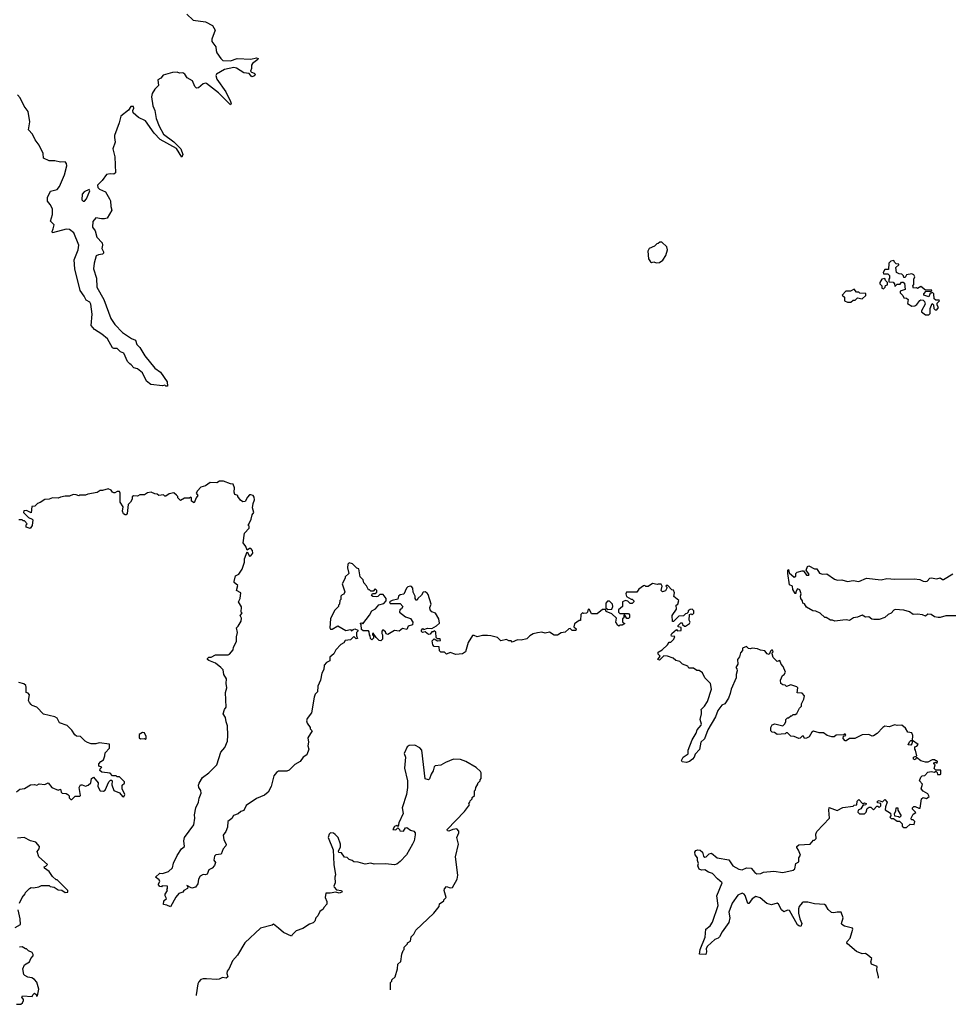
# Model space of a CAD drawing. Extents: x 2528705 to 2678277, y 911730 to 1023331.
# Tile 157 of 241: x 2617234 to 2625437, y 913821 to 922516. Entities that reach past the tile are written whole.
import ezdxf

# ---------------------------------------------------------------- set-up
doc = ezdxf.new("R2010")
doc.units = 0

msp = doc.modelspace()

# ---------------------------------------------------------------- linework, layer by layer
at = {"layer": '0CON20XD'}
for points in [[(2618708.8, 922565), (2618765, 922511.2), (2618876.4, 922496.4), (2618935.7, 922465.7), (2618960, 922425), (2618930, 922345), (2618930, 922325), (2618965.9, 922275.9), (2618968, 922245), (2618976.2, 922225), (2619009.2, 922175), (2619029.4, 922155), (2619095, 922154.2), (2619155, 922172.2), (2619275, 922166.4), (2619325, 922180), (2619340, 922175), (2619336, 922165), (2619289.2, 922130.8), (2619281.5, 922115), (2619282, 922085), (2619273, 922063), (2619281.7, 922051.7), (2619306.2, 922045), (2619312.5, 922035), (2619308.8, 922021.2), (2619285, 922012.5), (2619260, 922040), (2619215, 922048.1), (2619147.6, 922087.6), (2619125, 922094.6), (2619043.3, 922076.7), (2618971.4, 922035), (2618967, 922023), (2618975, 921992), (2619055, 921878), (2619097.1, 921795), (2619102, 921775), (2619095, 921763.8), (2618990.5, 921870.5), (2618885, 921952.5), (2618875, 921956.2), (2618855, 921950), (2618814.1, 921915.9), (2618795, 921912), (2618781.2, 921925), (2618760, 921975), (2618714.1, 922004.1), (2618693.8, 922035), (2618675.8, 922045.8), (2618645, 922043.3), (2618625, 922053.3), (2618585, 922048.9), (2618500.8, 922025), (2618479.5, 922000.5), (2618453.9, 921986.1), (2618460, 921935), (2618426.9, 921903.1), (2618405, 921863.8), (2618397.3, 921835), (2618410.4, 921755), (2618428.9, 921715), (2618439.5, 921645), (2618464.6, 921574.6), (2618505.4, 921505.4), (2618595, 921437.1), (2618656.2, 921375), (2618674, 921325), (2618665, 921303.3), (2618619.5, 921379.5), (2618475, 921458.9), (2618420.9, 921515), (2618345, 921624.2), (2618282.7, 921652.7), (2618236.7, 921695), (2618233.3, 921715), (2618241.2, 921735), (2618239.3, 921749.3), (2618215, 921750.8), (2618193.6, 921716.4), (2618127.5, 921665), (2618112.2, 921605), (2618071.8, 921495), (2618070, 921475), (2618078.6, 921435), (2618056.9, 921375), (2618075.5, 921305), (2618081.4, 921165), (2618066.7, 921153.3), (2618033.9, 921156.1), (2618001.7, 921148.3), (2617961.2, 921095), (2617920.9, 921055), (2617923.1, 921035), (2617939.1, 921019.1), (2617990.8, 920995), (2618027.1, 920935), (2618035, 920917.5), (2618038, 920868), (2618047.5, 920835), (2618006.1, 920763.9), (2617983.6, 920756.4), (2617955, 920756.2), (2617905, 920767.5), (2617881.2, 920735), (2617876.7, 920685), (2617901.7, 920651.7), (2617914.2, 920595), (2617963.2, 920545), (2617966.6, 920525), (2617960, 920495), (2617975.4, 920465), (2617974.3, 920455), (2617965, 920446.9), (2617928.8, 920441.2), (2617909.4, 920430.6), (2617891.4, 920365), (2617887.2, 920315), (2617913, 920235), (2617914.3, 920154.3), (2617976.8, 920045), (2618038.5, 919878.5), (2618073.6, 919823.6), (2618142.9, 919752.9), (2618221.1, 919701.1), (2618258, 919685), (2618268.1, 919648.1), (2618295, 919620), (2618338.9, 919548.9), (2618428.9, 919438.9), (2618478, 919405), (2618537, 919317), (2618540, 919280), (2618525, 919280), (2618515, 919287.5), (2618495, 919282.5), (2618392.5, 919295), (2618353.8, 919325), (2618318.6, 919398.6), (2618275, 919433.3), (2618241.7, 919441.7), (2618219.4, 919469.4), (2618205.8, 919475.8), (2618185, 919498.8), (2618155, 919570), (2618124.6, 919584.6), (2618095, 919611.9), (2618065, 919612.9), (2618055, 919619.2), (2618008.7, 919698.7), (2617959.7, 919739.7), (2617895, 919779.4), (2617864.5, 919815), (2617875.3, 919914.7), (2617863, 920005), (2617852, 920022), (2617819.7, 920039.7), (2617804.7, 920075), (2617768.7, 920125), (2617720, 920315), (2617714.6, 920395), (2617751.3, 920485), (2617757.3, 920525), (2617711.9, 920635), (2617675, 920664.5), (2617645, 920667.8), (2617524.2, 920634.2), (2617520, 920645), (2617529.3, 920669.3), (2617537.1, 920705), (2617507, 920737), (2617523.1, 920795), (2617522.9, 920845), (2617504.4, 920885), (2617480, 920915), (2617478, 920945), (2617507.3, 921002.7), (2617564.2, 921015.8), (2617586.1, 921043.9), (2617628.8, 921145), (2617650.9, 921225), (2617648.5, 921245), (2617635, 921260), (2617595, 921258.1), (2617545, 921270), (2617495, 921270), (2617445, 921293.3), (2617441.5, 921335), (2617405, 921409.5), (2617370.6, 921455), (2617346.5, 921505), (2617310.9, 921545), (2617323.2, 921615), (2617309.6, 921705), (2617273.3, 921753.3), (2617238.9, 921825), (2617215, 921852.3)], [(2617795, 920913.3), (2617805, 920913.6), (2617824.5, 920935), (2617852, 921005), (2617846.9, 921016.9), (2617802.9, 920997.1), (2617785.5, 920975), (2617783.6, 920925), (2617795, 920913.3)], [(2622855, 920370), (2622885, 920373.3), (2622915, 920393.3), (2622942.5, 920435), (2622957.5, 920485), (2622949.3, 920509.3), (2622905, 920552.5), (2622888.3, 920551.7), (2622875, 920540), (2622861.7, 920538.3), (2622840, 920515), (2622795, 920496.7), (2622783.6, 920473.6), (2622787.5, 920405), (2622805, 920377.5), (2622815, 920372.5), (2622835, 920377.5), (2622855, 920370)], [(2625265, 919910), (2625277, 919923), (2625277.5, 919965), (2625295, 920010), (2625307, 919997), (2625310, 919965), (2625320, 919955), (2625336.4, 919953.6), (2625350, 919975), (2625337.5, 919995), (2625338.3, 920011.7), (2625360, 920035), (2625355, 920040), (2625325, 920040), (2625311.7, 920051.7), (2625310, 920095), (2625295, 920110), (2625285, 920100), (2625275, 920100), (2625265, 920070), (2625220, 920085), (2625220, 920095), (2625241.7, 920118.3), (2625285, 920120), (2625290, 920125), (2625285, 920130), (2625235, 920127.5), (2625195, 920160), (2625165, 920142.5), (2625155, 920147.5), (2625130, 920145), (2625123.3, 920165), (2625131.7, 920178.3), (2625132.5, 920225), (2625140, 920245), (2625133, 920263), (2625115, 920272.5), (2625068.3, 920261.7), (2625055, 920240), (2625045, 920240), (2625040, 920255), (2625025, 920270), (2625003, 920273), (2624980, 920285), (2624973, 920327), (2624998.3, 920351.7), (2624998.3, 920358.3), (2624975, 920360), (2624960, 920375), (2624955, 920390), (2624930, 920385), (2624910, 920365), (2624908.3, 920311.7), (2624875, 920310), (2624860, 920285), (2624863, 920273), (2624901.7, 920271.7), (2624918.3, 920258.3), (2624917, 920233), (2624910, 920225), (2624911.7, 920201.7), (2624948.3, 920198.3), (2624960, 920185), (2624965, 920160), (2624985, 920180), (2625010, 920180), (2625023, 920197), (2625037, 920197), (2625048.3, 920188.3), (2625057, 920133), (2625011.7, 920118.3), (2625010, 920105), (2625035, 920080), (2625045, 920060), (2625067, 920057), (2625082.5, 920045), (2625075, 920010), (2625115, 919987.5), (2625141.7, 919988.3), (2625159.3, 920000.7), (2625185, 920037.5), (2625195, 920042.5), (2625215, 920040), (2625226.7, 920026.7), (2625232.5, 920005), (2625200, 919945), (2625200, 919935), (2625235, 919910), (2625265, 919910)], [(2624865, 920140), (2624880, 920155), (2624881.7, 920168.3), (2624900, 920175), (2624900, 920195), (2624881.7, 920211.7), (2624875, 920230), (2624850, 920225), (2624832.5, 920195), (2624832.5, 920182.5), (2624850, 920165), (2624850, 920145), (2624865, 920140)], [(2624575, 920022.5), (2624595, 920040), (2624615, 920040), (2624635, 920060), (2624675, 920050), (2624708.3, 920081.7), (2624708.3, 920098.3), (2624655, 920100), (2624645, 920110), (2624625, 920110), (2624605, 920137.5), (2624571.7, 920118.3), (2624532.5, 920117.5), (2624500, 920085), (2624520, 920065), (2624520, 920035), (2624545, 920022.5), (2624575, 920022.5)], [(2619011.2, 916795), (2618964.2, 916834.2), (2618905, 916856.7), (2618893.3, 916865), (2618892.5, 916875), (2618905, 916887.5), (2618925, 916887.5), (2618963.9, 916906.1), (2619075, 916907.5), (2619087, 916913), (2619118.8, 916951.2), (2619122.5, 916975), (2619150, 917025), (2619147.5, 917065), (2619157.5, 917105), (2619150, 917145), (2619165, 917160), (2619190, 917205), (2619191.7, 917231.7), (2619182.5, 917255), (2619200, 917275), (2619190, 917285), (2619191.7, 917331.7), (2619167.5, 917375), (2619180, 917405), (2619186.2, 917455), (2619147.5, 917475), (2619159.3, 917519.3), (2619127.5, 917545), (2619127.5, 917555), (2619140, 917605), (2619169.3, 917620.7), (2619198.8, 917665), (2619220, 917725), (2619220, 917755), (2619241.7, 917818.3), (2619265, 917780), (2619275, 917782.5), (2619293.3, 917805), (2619289.5, 917829.5), (2619275, 917846.7), (2619263, 917847), (2619241.7, 917831.7), (2619230, 917865), (2619207.5, 917895), (2619218.3, 917981.7), (2619260, 918025), (2619260, 918045), (2619250, 918055), (2619258.3, 918061.7), (2619277.5, 918105), (2619286.2, 918145), (2619302.9, 918165), (2619291.4, 918205), (2619295.5, 918245), (2619308.8, 918275), (2619305, 918298.8), (2619295, 918313.8), (2619275, 918320), (2619265, 918320), (2619245, 918300), (2619225, 918262.5), (2619205, 918260), (2619185, 918272.5), (2619160, 918305), (2619160, 918315), (2619133, 918323), (2619127.5, 918345), (2619131.7, 918381.7), (2619120, 918415), (2619095, 918417.5), (2619035, 918442.5), (2618998.3, 918441.7), (2618975, 918427.5), (2618915, 918430), (2618875, 918400), (2618835, 918387.5), (2618803.6, 918356.4), (2618792.5, 918335), (2618807.5, 918315), (2618792.5, 918295), (2618775, 918250), (2618750, 918265), (2618750, 918295), (2618745, 918300), (2618735, 918290), (2618688.3, 918291.7), (2618655, 918270), (2618630, 918295), (2618630, 918305), (2618618.3, 918318.3), (2618595, 918337.5), (2618555, 918330), (2618525, 918310), (2618515, 918310), (2618505, 918320), (2618463, 918313), (2618447, 918327), (2618428.3, 918328.3), (2618395, 918342.5), (2618363, 918337), (2618335, 918320), (2618295, 918320), (2618275, 918307.5), (2618238.3, 918311.7), (2618228.3, 918301.7), (2618227, 918283), (2618213.3, 918255), (2618193.3, 918235), (2618183.3, 918155), (2618175, 918143.3), (2618165, 918142.5), (2618151.2, 918151.2), (2618142.5, 918175), (2618146.7, 918215), (2618121.2, 918255), (2618120, 918335), (2618115, 918350), (2618095, 918350), (2618075, 918336.7), (2618065, 918336.7), (2618052.5, 918345), (2618043, 918363), (2618015, 918372.5), (2617965, 918357.5), (2617945, 918357.5), (2617919.3, 918340.7), (2617835, 918327.5), (2617815, 918317.5), (2617765, 918317.5), (2617755, 918312.5), (2617731.7, 918321.7), (2617705, 918322.5), (2617675, 918307.5), (2617635, 918307.5), (2617595, 918300), (2617575, 918290), (2617525, 918292.5), (2617495, 918283.3), (2617455, 918280), (2617415, 918252.5), (2617390, 918245), (2617368.3, 918221.7), (2617341.7, 918218.3), (2617335, 918162.5), (2617295, 918182.5), (2617270, 918180), (2617267.5, 918165), (2617310.7, 918120.7), (2617345, 918106.2), (2617348.8, 918098.8), (2617345, 918050), (2617325, 918023.3), (2617290, 918035), (2617290, 918055), (2617300, 918065), (2617275, 918090), (2617265, 918090), (2617255, 918100), (2617225, 918100)], [(2623255, 916410), (2623253.8, 916425), (2623284, 916455), (2623310.8, 916495), (2623345.7, 916605), (2623335.8, 916655), (2623286.2, 916705), (2623265, 916747.5), (2623235, 916770), (2623215, 916770), (2623185, 916790), (2623145, 916790), (2623136.7, 916806.7), (2623090, 916825), (2623065, 916850), (2623028.3, 916858.3), (2623007, 916877), (2622956.4, 916896.4), (2622925, 916900), (2622885, 916860), (2622870, 916865), (2622890, 916895), (2622873, 916913), (2622875, 916930), (2622909.3, 916950.7), (2622957.5, 916995), (2622971.7, 917018.3), (2622985, 917020), (2623012.5, 917045), (2623020, 917070), (2622991.7, 917071.7), (2622987.5, 917085), (2622993.6, 917096.4), (2623035, 917130), (2623045, 917120), (2623078.3, 917121.7), (2623078.3, 917148.3), (2623050, 917155), (2623050, 917165), (2623075, 917190), (2623085, 917190), (2623090, 917175), (2623105, 917160), (2623115, 917160), (2623150, 917185), (2623157.5, 917195), (2623147.5, 917215), (2623150, 917265), (2623165, 917270), (2623175, 917260), (2623190, 917275), (2623187.5, 917295), (2623175, 917310), (2623155, 917307.5), (2623140, 917295), (2623140, 917285), (2623128.3, 917271.7), (2623115, 917270), (2623097, 917253), (2623055, 917247.5), (2623008.3, 917201.7), (2623001.7, 917201.7), (2622997.5, 917255), (2623035, 917310), (2623033, 917347), (2623047.5, 917355), (2623057.5, 917387.5), (2623013, 917423), (2623017.5, 917455), (2623008.3, 917478.3), (2622995, 917480), (2622958.3, 917518.3), (2622945, 917520), (2622940, 917515), (2622950, 917505), (2622950, 917495), (2622938.3, 917471.7), (2622913, 917463), (2622900, 917475), (2622910, 917515), (2622900, 917530), (2622875, 917532.5), (2622865, 917527.5), (2622825, 917537.5), (2622785, 917510), (2622765, 917510), (2622755, 917520), (2622743, 917517), (2622701.7, 917488.3), (2622685, 917460), (2622595, 917460), (2622587.5, 917445), (2622593.9, 917423.9), (2622635, 917400), (2622645, 917400), (2622660, 917385), (2622660, 917375), (2622645, 917360), (2622625, 917360), (2622605, 917380), (2622585, 917387.5), (2622560, 917375), (2622557.5, 917335), (2622522.5, 917305), (2622523, 917283), (2622535, 917272.5), (2622611.7, 917271.7), (2622621.7, 917261.7), (2622621.7, 917238.3), (2622611.7, 917228.3), (2622598.3, 917228.3), (2622578.3, 917258.3), (2622571.7, 917258.3), (2622570, 917235), (2622560, 917225), (2622560, 917195), (2622580, 917185), (2622555, 917170), (2622535, 917170), (2622525, 917160), (2622511.7, 917171.7), (2622510, 917185), (2622500, 917195), (2622505, 917230), (2622465, 917270), (2622415, 917290), (2622408.3, 917308.3), (2622381.7, 917308.3), (2622335, 917270), (2622285, 917270), (2622268.3, 917308.3), (2622255, 917310), (2622250, 917285), (2622240, 917275), (2622215, 917272.5), (2622205, 917277.5), (2622190, 917265), (2622188.3, 917211.7), (2622175, 917210), (2622135, 917180), (2622130, 917155), (2622148.3, 917138.3), (2622147, 917123), (2622113, 917123), (2622095, 917140), (2622083.6, 917136.4), (2622052.5, 917107.5), (2622018.3, 917101.7), (2621985, 917082.5), (2621955, 917082.5), (2621915, 917107.5), (2621875, 917097.5), (2621845, 917106.2), (2621807, 917103), (2621768.3, 917091.7), (2621740, 917075), (2621715, 917047.5), (2621663, 917037), (2621630.7, 917039.3), (2621585, 917020), (2621575, 917030), (2621555, 917030), (2621535, 917042.5), (2621485, 917032.5), (2621455, 917060), (2621395, 917076), (2621365, 917077.5), (2621322.3, 917077.7), (2621275, 917067.5), (2621249.3, 917079.3), (2621235, 917076.7), (2621196.7, 917015), (2621172.5, 916935), (2621145, 916917.5), (2621085, 916910), (2621035, 916927.5), (2621005, 916912.5), (2620985, 916930), (2620955, 916930), (2620943, 916943), (2620938.3, 916978.3), (2620895, 916980), (2620882.5, 916995), (2620878.3, 917031.7), (2620895, 917050), (2620925, 917030), (2620950, 917035), (2620948.3, 917048.3), (2620925, 917050), (2620911.7, 917061.7), (2620908.3, 917108.3), (2620895, 917120), (2620885, 917110), (2620875, 917110), (2620860, 917090), (2620845, 917087.5), (2620815, 917110), (2620793.3, 917103.3), (2620783.6, 917113.6), (2620783.3, 917126.7), (2620795, 917140), (2620805, 917130), (2620835, 917142.5), (2620875, 917140), (2620915, 917162.5), (2620941.7, 917188.3), (2620937.5, 917225), (2620907.5, 917275), (2620875, 917287.5), (2620860, 917305), (2620857.5, 917325), (2620867.5, 917355), (2620840.7, 917440.7), (2620833, 917453), (2620815, 917462.5), (2620798.3, 917461.7), (2620782.5, 917435), (2620750, 917405), (2620745, 917390), (2620735, 917390), (2620727.5, 917405), (2620727.5, 917425), (2620710.7, 917460.7), (2620707.5, 917495), (2620695, 917510), (2620685, 917512.5), (2620663.3, 917506.7), (2620650, 917495), (2620628.3, 917441.7), (2620595, 917437.5), (2620580, 917425), (2620575, 917400), (2620523, 917387), (2620500, 917375), (2620505, 917360), (2620595, 917360), (2620617.5, 917335), (2620606.4, 917313.6), (2620592.5, 917305), (2620590, 917285), (2620641.7, 917241.7), (2620685, 917227.5), (2620707, 917197), (2620705, 917173.3), (2620665, 917160), (2620655, 917132.5), (2620627, 917137), (2620615, 917140), (2620585, 917117.5), (2620545, 917122.5), (2620485, 917087.5), (2620471.7, 917091.7), (2620465, 917110), (2620441.7, 917128.3), (2620432.5, 917117.5), (2620432.5, 917095), (2620440, 917085), (2620440, 917045), (2620425, 917032.5), (2620410, 917035), (2620381.7, 917061.7), (2620357.5, 917097.5), (2620350, 917095), (2620350, 917085), (2620360, 917075), (2620360, 917055), (2620345, 917040), (2620333, 917053), (2620330, 917075), (2620322.5, 917085), (2620321.7, 917111.7), (2620315, 917120), (2620268.3, 917118.3), (2620251.7, 917131.7), (2620250, 917175), (2620241.7, 917188.3), (2620255, 917190), (2620265, 917180), (2620323.6, 917256.4), (2620343.3, 917295), (2620376.2, 917313.8), (2620405, 917350), (2620449.3, 917360.7), (2620470, 917385), (2620470, 917405), (2620445, 917440), (2620415, 917440), (2620397, 917423), (2620385, 917420), (2620353.9, 917423.9), (2620341.7, 917431.7), (2620351.7, 917448.3), (2620375, 917450), (2620388.3, 917461.7), (2620390, 917475), (2620375, 917490), (2620355, 917470), (2620335, 917470), (2620325, 917480), (2620315, 917480), (2620296.7, 917516.7), (2620273, 917543), (2620268.3, 917568.3), (2620240, 917595), (2620228.3, 917668.3), (2620211.7, 917671.7), (2620175, 917710), (2620145, 917720), (2620132.5, 917707.5), (2620130, 917675), (2620140, 917625), (2620110, 917595), (2620110, 917585), (2620082.5, 917535), (2620107, 917463), (2620098.3, 917441.7), (2620081.7, 917438.3), (2620070, 917425), (2620070, 917395), (2620063, 917387), (2620060, 917355), (2620050, 917345), (2620050, 917335), (2620015, 917300), (2619980, 917225), (2619972.5, 917145), (2619980, 917135), (2619995, 917133.3), (2620045, 917162.5), (2620115, 917122.5), (2620155, 917130), (2620165, 917120), (2620178.3, 917131.7), (2620195, 917137.5), (2620220, 917125), (2620220, 917115), (2620210, 917105), (2620210, 917075), (2620218.3, 917051.7), (2620205, 917050), (2620185, 917070), (2620155, 917040), (2620110, 917035), (2620096.4, 917013.6), (2620070.7, 916999.3), (2620027, 916953), (2620007.5, 916915), (2619973.9, 916886.1), (2619973.3, 916855), (2619945, 916840), (2619923.8, 916815), (2619921.7, 916778.3), (2619903.6, 916746.4), (2619890, 916685), (2619868.8, 916631.2), (2619865, 916580), (2619845, 916560), (2619836.2, 916535), (2619812.5, 916395), (2619773.9, 916346.1), (2619767.5, 916325), (2619773.3, 916305), (2619800, 916265), (2619800, 916255), (2619817.5, 916235), (2619780, 916175), (2619784, 916135), (2619778.8, 916105), (2619786.7, 916075), (2619770, 916025), (2619736.7, 916005), (2619710, 915965), (2619665, 915940), (2619615, 915888.8), (2619595, 915881.2), (2619520.7, 915879.3), (2619502.3, 915867.7), (2619479.7, 915840.3), (2619454.4, 915745), (2619429.4, 915695), (2619395, 915667.5), (2619325, 915637.5), (2619235, 915577.5), (2619215, 915533.3), (2619187.5, 915525), (2619165, 915503.3), (2619122, 915488), (2619107.5, 915462.5), (2619072.5, 915435), (2619070, 915385), (2619055, 915347.5), (2619030, 915315), (2619037.5, 915275), (2619056.7, 915235), (2619055, 915220), (2619030, 915195), (2619013, 915147), (2618965, 915140), (2618955, 915130), (2618950, 915095), (2618963.3, 915075), (2618955, 915047.5), (2618935, 915022.5), (2618905, 915007.5), (2618890, 914970), (2618875, 914963.3), (2618855, 914966.7), (2618828.3, 914951.7), (2618813.3, 914925), (2618808, 914885), (2618785.6, 914854.4), (2618755, 914848), (2618710, 914870), (2618718.3, 914858.3), (2618716.1, 914843.9), (2618683.6, 914826.4), (2618675, 914812.5), (2618640.7, 914799.3), (2618613.9, 914766.1), (2618565, 914683.3), (2618535, 914698), (2618505, 914702.5), (2618507.5, 914735), (2618530, 914755), (2618518.3, 914778.3), (2618517.5, 914795), (2618540, 914825), (2618532.5, 914835), (2618540, 914845), (2618540, 914865), (2618492.5, 914867.5), (2618485, 914860), (2618471.7, 914861.7), (2618460, 914875), (2618460, 914885), (2618472.5, 914905), (2618465, 914920), (2618432.5, 914945), (2618472, 914978), (2618495, 914976.7), (2618547.5, 914995), (2618584.1, 915025.9), (2618592.4, 915067.6), (2618624.3, 915135.7), (2618662.5, 915195), (2618690, 915215), (2618684.3, 915264.3), (2618690, 915295), (2618771.2, 915405), (2618782, 915465), (2618777.5, 915495), (2618788.6, 915555), (2618813.3, 915605), (2618818.3, 915641.7), (2618836.2, 915685), (2618835, 915710), (2618817.5, 915735), (2618812.5, 915755), (2618820, 915775), (2618850, 915825), (2618905.9, 915864.1), (2618974.2, 915935.8), (2619011.3, 916048.7), (2619045, 916090), (2619068, 916145), (2619073.8, 916195), (2619070.7, 916280.7), (2619057, 916317), (2619052.5, 916355), (2619032.5, 916385), (2619043.3, 916425), (2619057.5, 916445), (2619052.5, 916575), (2619062.5, 916615), (2619056.7, 916655), (2619060, 916695), (2619037.5, 916735), (2619030, 916775), (2619011.2, 916795)], [(2625515, 917250.8), (2625415, 917252), (2625365, 917236.2), (2625346.4, 917236.4), (2625314.2, 917244.2), (2625285, 917263.3), (2625255, 917267.5), (2625235, 917247.5), (2625209.7, 917259.7), (2625165, 917268), (2625125, 917264.3), (2625095, 917286.7), (2625045, 917302.5), (2624966.4, 917306.4), (2624955, 917303.3), (2624933.3, 917275), (2624905, 917263.3), (2624875, 917236.2), (2624825, 917219.2), (2624778, 917218), (2624762.3, 917222.3), (2624735, 917242.5), (2624705, 917241.2), (2624675, 917256.7), (2624635, 917240), (2624600, 917235), (2624565, 917211.2), (2624535, 917217.5), (2624505, 917212.5), (2624435, 917203.3), (2624415, 917212.5), (2624395, 917212.5), (2624357, 917237), (2624345, 917237.5), (2624306.1, 917276.1), (2624265, 917292.5), (2624240, 917295), (2624185, 917327.5), (2624166.7, 917356.7), (2624152.5, 917365), (2624150, 917385), (2624132.5, 917405), (2624130, 917425), (2624137.5, 917445), (2624125, 917480), (2624105, 917490), (2624090, 917465), (2624090, 917450), (2624085, 917450), (2624062.5, 917485), (2624060, 917515), (2624033.3, 917525), (2624020, 917625), (2624020, 917655), (2624025, 917660), (2624031.7, 917631.7), (2624075, 917593.3), (2624088.3, 917601.7), (2624090, 917625), (2624101.7, 917638.3), (2624145, 917650), (2624158.3, 917648.3), (2624185, 917610), (2624205, 917610), (2624207, 917617), (2624182.5, 917655), (2624193.3, 917686.7), (2624205, 917692.5), (2624255, 917667.5), (2624275, 917666.2), (2624298.3, 917628.3), (2624325, 917620), (2624365, 917622.5), (2624430, 917575), (2624456.4, 917566.4), (2624495, 917570), (2624545, 917556), (2624595, 917563.3), (2624645, 917556.2), (2624715, 917583.8), (2624845, 917570), (2624895, 917581.2), (2624965, 917574.2), (2625135, 917579.2), (2625185, 917573.3), (2625215, 917556.7), (2625235, 917553.8), (2625250.7, 917559.3), (2625273.3, 917585), (2625285, 917588.8), (2625335, 917580), (2625365, 917586.7), (2625385, 917573.3), (2625395, 917573.3), (2625476.4, 917623.6)], [(2622428.3, 917308.3), (2622465, 917310), (2622472.5, 917335), (2622470, 917355), (2622445, 917380), (2622425, 917380), (2622410, 917365), (2622411.7, 917321.7), (2622428.3, 917308.3)], [(2624820, 914052.2), (2624820, 914065), (2624806.7, 914125), (2624807.5, 914155), (2624756.7, 914176.7), (2624752.5, 914195), (2624760, 914225), (2624726.7, 914255), (2624705, 914270), (2624677, 914267), (2624625, 914286.2), (2624546.2, 914355), (2624540, 914365), (2624543.3, 914375), (2624570, 914405), (2624583.3, 914455), (2624592.5, 914485), (2624590, 914495), (2624520, 914510), (2624496.7, 914525), (2624493.8, 914535), (2624508.8, 914585), (2624490, 914635), (2624456.2, 914636.2), (2624425, 914628.8), (2624405, 914633.3), (2624375, 914658.8), (2624355, 914692.5), (2624341.7, 914701.7), (2624255, 914707.5), (2624195, 914724), (2624155, 914723.8), (2624145, 914716.2), (2624120, 914685), (2624113.1, 914665), (2624114.4, 914625), (2624125.8, 914575.8), (2624143.8, 914535), (2624135, 914507.5), (2624115, 914513.8), (2624104.4, 914524.4), (2624035, 914648.8), (2624015, 914651.2), (2623985, 914636.7), (2623964.2, 914654.2), (2623935.8, 914705.8), (2623925, 914713.8), (2623875, 914700), (2623835, 914710), (2623775, 914762.9), (2623735, 914774.3), (2623705, 914754), (2623675, 914710), (2623665, 914710), (2623643.2, 914783.2), (2623633.3, 914795), (2623615, 914801.4), (2623578.8, 914785), (2623528.6, 914715), (2623498.6, 914635), (2623506.9, 914585), (2623497.1, 914545), (2623437.9, 914462.1), (2623415, 914416.2), (2623405, 914406), (2623375, 914394), (2623308, 914335), (2623298.8, 914315), (2623301.2, 914285), (2623295, 914260), (2623240, 914265), (2623244.2, 914305), (2623290, 914415), (2623296.1, 914483.9), (2623334.4, 914515.6), (2623355, 914546.7), (2623405, 914692.5), (2623390.7, 914779.3), (2623440, 914895), (2623398.3, 914928.3), (2623355, 914976.2), (2623318.3, 914988.3), (2623285, 915010), (2623255, 915006.2), (2623236.7, 915015), (2623223.3, 915045), (2623230, 915065), (2623220.7, 915090.7), (2623220, 915115), (2623201.2, 915141.2), (2623196.7, 915165), (2623205, 915180), (2623225, 915186.2), (2623245, 915183.8), (2623265.8, 915165.8), (2623275, 915130), (2623285, 915120), (2623296.4, 915123.6), (2623325, 915151.2), (2623345, 915156.7), (2623395, 915113.3), (2623498.3, 915098.3), (2623533.8, 915045), (2623585, 915014.3), (2623615, 915010), (2623655, 915025.8), (2623694.2, 915024.2), (2623727.5, 914985), (2623745, 914974), (2623780, 914975), (2623805, 914987.5), (2623895, 914996), (2623975, 914986.2), (2624065.6, 915004.4), (2624081.7, 915018.3), (2624090, 915065), (2624115, 915080), (2624117.5, 915115), (2624131.7, 915138.3), (2624113.6, 915183.6), (2624097.5, 915205), (2624097.5, 915215), (2624115, 915230), (2624215, 915236.7), (2624245, 915270), (2624255, 915270), (2624270, 915285), (2624267.5, 915325), (2624273.9, 915346.1), (2624387.5, 915465), (2624380, 915535), (2624385, 915560), (2624455, 915532.5), (2624505, 915560), (2624595, 915570), (2624605, 915580), (2624628.3, 915581.7), (2624632.5, 915615), (2624645, 915630), (2624681.7, 915591.7), (2624695, 915600), (2624710, 915595), (2624708.3, 915581.7), (2624681.7, 915578.3), (2624663, 915547), (2624640, 915535), (2624638.3, 915518.3), (2624653, 915503), (2624697, 915503), (2624711.7, 915518.3), (2624720, 915550), (2624738.3, 915561.7), (2624751.7, 915561.7), (2624775, 915540), (2624805, 915570), (2624815, 915570), (2624825, 915560), (2624840, 915575), (2624840, 915595), (2624811.7, 915601.7), (2624810, 915615), (2624825, 915620), (2624855, 915610), (2624875, 915630), (2624897.5, 915605), (2624882.5, 915565), (2624880, 915540), (2624925, 915510), (2624930, 915485), (2624920, 915475), (2624932.5, 915462.5), (2624951.7, 915461.7), (2624985, 915440), (2625005, 915440), (2625030, 915415), (2625030, 915395), (2625043, 915383), (2625068.3, 915381.7), (2625098.3, 915411.7), (2625135, 915410), (2625140, 915435), (2625125, 915450), (2625111.7, 915451.7), (2625110, 915465), (2625125, 915500), (2625150, 915515), (2625120, 915545), (2625120, 915555), (2625133.3, 915566.7), (2625145, 915567.5), (2625175, 915552.5), (2625186.7, 915553.3), (2625200, 915635), (2625215, 915647.5), (2625245, 915637.5), (2625267.5, 915655), (2625255, 915680), (2625213.6, 915703.6), (2625197.5, 915725), (2625207.5, 915765), (2625182.5, 915795), (2625193, 915827), (2625205, 915840), (2625228.3, 915841.7), (2625255, 915870), (2625285, 915877.5), (2625315, 915870), (2625325, 915880), (2625338.3, 915868.3), (2625341.7, 915851.7), (2625365, 915850), (2625370, 915855), (2625370, 915890), (2625325, 915890), (2625313, 915903), (2625320, 915935), (2625310, 915945), (2625310, 915955), (2625325, 915960), (2625338.3, 915951.7), (2625340, 915965), (2625335, 915970), (2625325, 915970), (2625315, 915980), (2625295, 915980), (2625255, 915960), (2625235, 915960), (2625195, 915970), (2625155, 916000), (2625145, 915980), (2625130, 915985), (2625130, 916005), (2625160, 916015), (2625147, 916067), (2625140, 916075), (2625140, 916095), (2625158.3, 916101.7), (2625170, 916115), (2625120, 916150), (2625115, 916120), (2625105, 916110), (2625083, 916113), (2625095, 916140), (2625105, 916150), (2625120, 916150), (2625122.5, 916195), (2625115, 916220), (2625080, 916225), (2625059.3, 916259.3), (2625026.7, 916286.7), (2624985, 916282.5), (2624965, 916290), (2624915, 916272.5), (2624877, 916277), (2624857.5, 916265), (2624808, 916212), (2624777, 916193), (2624765, 916190), (2624735, 916202.5), (2624675, 916200), (2624611.7, 916168.3), (2624565, 916170), (2624535, 916147.5), (2624525, 916147.5), (2624508.3, 916168.3), (2624511.7, 916188.3), (2624530, 916195), (2624525, 916210), (2624515, 916200), (2624445, 916197.5), (2624427, 916183), (2624407, 916183), (2624367.5, 916195), (2624335, 916217.5), (2624295, 916217.5), (2624245, 916232.5), (2624232.5, 916225), (2624206.4, 916183.6), (2624185, 916172.5), (2624165, 916170), (2624158.3, 916188.3), (2624145, 916190), (2624128.3, 916171.7), (2624115, 916170), (2624075, 916187.5), (2624045, 916190), (2624015, 916220), (2624005, 916220), (2623995, 916210), (2623925, 916202.5), (2623901.7, 916221.7), (2623880, 916225), (2623870, 916235), (2623870, 916265), (2623881.7, 916288.3), (2623905, 916297.5), (2623975, 916280), (2623990, 916295), (2624000, 916315), (2624000, 916335), (2624015, 916350), (2624025, 916350), (2624045, 916370), (2624055, 916370), (2624065, 916380), (2624085, 916380), (2624099.3, 916390.7), (2624123, 916437), (2624140, 916455), (2624140, 916475), (2624160, 916515), (2624166.7, 916545), (2624145, 916567.5), (2624101.7, 916571.7), (2624107.5, 916615), (2624100, 916625), (2624045, 916642.5), (2624008.3, 916628.3), (2623995, 916640), (2623975, 916642.5), (2623957.5, 916655), (2623953.3, 916685), (2623972.5, 916725), (2623986.4, 916733.6), (2623997.5, 916755), (2623977.5, 916805), (2623960, 916825), (2623948.3, 916858.3), (2623925, 916850), (2623890, 916885), (2623880, 916915), (2623880, 916925), (2623890, 916935), (2623885, 916950), (2623875, 916950), (2623865, 916940), (2623855, 916910), (2623837, 916917), (2623815, 916942.5), (2623778.3, 916948.3), (2623751.7, 916961.7), (2623705, 916967.5), (2623685, 916960), (2623673, 916963), (2623655, 916980), (2623620, 916965), (2623620, 916945), (2623600, 916925), (2623591.7, 916888.3), (2623573, 916867), (2623577.5, 916825), (2623560, 916795), (2623570, 916785), (2623572.5, 916765), (2623562.5, 916735), (2623562.5, 916705), (2623517.5, 916605), (2623510, 916565), (2623493.9, 916526.1), (2623463.9, 916476.1), (2623435, 916463.3), (2623401.2, 916415), (2623380, 916360), (2623311.2, 916245), (2623284, 916165), (2623251.2, 916135), (2623238.3, 916071.7), (2623199.3, 916030.7), (2623192.5, 916005), (2623177.5, 915985), (2623150, 915965), (2623125, 915957.5), (2623085, 915962.5), (2623080, 915975), (2623095.8, 916004.2), (2623137.5, 916032.5), (2623140, 916065), (2623174.4, 916155.6), (2623210, 916215), (2623218.8, 916245), (2623253.3, 916285), (2623256.2, 916295), (2623244.2, 916335), (2623255.8, 916385), (2623255, 916410)], [(2617205, 915697.5), (2617235, 915720), (2617275, 915726.7), (2617330.7, 915759.3), (2617365, 915763.3), (2617385, 915757.5), (2617405, 915767.5), (2617455, 915762.5), (2617485, 915776.7), (2617516.4, 915736.4), (2617575, 915712.5), (2617595, 915720), (2617600, 915695), (2617610, 915685), (2617645, 915682.5), (2617660, 915675), (2617671.7, 915661.7), (2617670, 915645), (2617685, 915630), (2617695, 915630), (2617725, 915660), (2617765, 915660), (2617770, 915665), (2617760, 915735), (2617771.7, 915758.3), (2617785, 915760), (2617815, 915747.5), (2617840, 915755), (2617861.7, 915778.3), (2617867.5, 915815), (2617885, 915826.7), (2617927, 915777), (2617923.3, 915745), (2617945, 915707.5), (2617975, 915702.5), (2617988.3, 915711.7), (2618020, 915785), (2618035, 915800), (2618045, 915800), (2618050, 915795), (2618048.3, 915758.3), (2618065, 915710), (2618115, 915690), (2618142.5, 915655), (2618155, 915653.3), (2618162.5, 915675), (2618140, 915725), (2618140, 915755), (2618160, 915775), (2618160, 915785), (2618115, 915830), (2618095, 915830), (2618085, 915840), (2618055, 915840), (2618031.7, 915861.7), (2617960.7, 915870.7), (2617942.5, 915885), (2617945, 915900), (2617960, 915915), (2617933.6, 915923.6), (2617932.5, 915945), (2617950, 915965), (2617975, 915980), (2617985.9, 916014.1), (2617987.5, 916042.5), (2618027, 916083), (2618028.3, 916118.3), (2617935, 916130), (2617905, 916122.5), (2617865, 916122.5), (2617833, 916133), (2617813.6, 916143.6), (2617770, 916185), (2617735, 916190), (2617720.5, 916200.5), (2617695, 916242.5), (2617653.6, 916283.6), (2617585, 916307.5), (2617565, 916346.7), (2617545, 916360), (2617443.9, 916383.9), (2617386.1, 916446.1), (2617345, 916460), (2617335, 916470), (2617320, 916485), (2617312.5, 916505), (2617320, 916555), (2617308.3, 916568.3), (2617290, 916575), (2617291.7, 916621.7), (2617287, 916637), (2617271.7, 916651.7), (2617225, 916662.5)], [(2618345, 916162.5), (2618350, 916165), (2618350, 916185), (2618335, 916220), (2618318.3, 916221.7), (2618290, 916205), (2618290, 916175), (2618300, 916165), (2618335, 916170), (2618345, 916162.5)], [(2620510, 913948), (2620510, 914015), (2620520, 914025), (2620521.7, 914038.3), (2620550, 914065), (2620572.5, 914135), (2620573, 914177), (2620601.7, 914198.3), (2620610, 914265), (2620620, 914295), (2620630, 914305), (2620630, 914325), (2620660, 914355), (2620660, 914365), (2620685, 914380), (2620693, 914417), (2620715, 914440), (2620734.1, 914475.9), (2620893.3, 914625), (2620940, 914685), (2620941.7, 914708.3), (2620980, 914735), (2620980, 914745), (2621000, 914765), (2620982.5, 914825), (2620985, 914840), (2621005, 914862.5), (2621035, 914851.2), (2621056.4, 914853.6), (2621097.5, 914925), (2621103, 914963), (2621083.3, 915125), (2621110, 915235), (2621096.7, 915295), (2621112.5, 915335), (2621111.7, 915351.7), (2621095, 915370), (2621060, 915365), (2621025, 915351.2), (2621014.1, 915354.1), (2621010.8, 915365), (2621163.3, 915525), (2621208.3, 915581.7), (2621200, 915595), (2621210, 915605), (2621211.7, 915618.3), (2621230, 915635), (2621231.7, 915648.3), (2621250, 915665), (2621250, 915705), (2621260, 915715), (2621263, 915737), (2621280, 915765), (2621280, 915775), (2621300, 915795), (2621300, 915805), (2621310, 915815), (2621310, 915865), (2621305, 915876.7), (2621265, 915913.3), (2621175, 915966.7), (2621127, 915983), (2621067, 915987), (2620995, 915957.5), (2620955, 915932.5), (2620905, 915927.5), (2620895, 915917.5), (2620886.6, 915883.4), (2620869.4, 915855), (2620855, 915813.3), (2620845, 915803.3), (2620815, 915812.5), (2620786.6, 916065), (2620767.5, 916085), (2620725, 916110), (2620675, 916106.7), (2620657.5, 916095), (2620630, 916035), (2620642.5, 916005), (2620633.6, 915906.4), (2620660, 915795), (2620660, 915735), (2620650, 915675), (2620613.3, 915555), (2620622.5, 915505), (2620582.5, 915425), (2620578.3, 915391.7), (2620565, 915400), (2620545, 915392.5), (2620530, 915365), (2620555, 915362.5), (2620575, 915380), (2620590, 915365), (2620593, 915353), (2620625, 915350), (2620640.7, 915379.3), (2620655, 915382.5), (2620685, 915360), (2620715, 915350), (2620726.4, 915336.4), (2620726.4, 915316.4), (2620717.5, 915265), (2620705, 915236.7), (2620649.5, 915140.5), (2620595, 915083.3), (2620565, 915057.5), (2620545, 915052.5), (2620465, 915061.2), (2620365, 915058.8), (2620335, 915068), (2620285, 915060), (2620225, 915077.5), (2620185, 915080), (2620171.7, 915091.7), (2620145, 915100), (2620126.7, 915116.7), (2620101.7, 915121.7), (2620075, 915160), (2620051.7, 915161.7), (2620050, 915175), (2620067.1, 915212.9), (2620067.5, 915235), (2620045.7, 915295), (2620020.9, 915320.9), (2620005, 915333.3), (2619980, 915335), (2619967.5, 915325), (2619958.8, 915295), (2620002.5, 915185), (2620007.5, 915055), (2620022.5, 914965), (2620017.5, 914945), (2620020, 914895), (2620010, 914865), (2620012.5, 914855), (2620033.6, 914833.6), (2620076.1, 914826.1), (2620082.5, 914815), (2620079.3, 914810.7), (2620055, 914801.4), (2620025, 914812), (2619975, 914802.5), (2619937.5, 914802.5), (2619933.3, 914765), (2619948.3, 914728.3), (2619946.7, 914705), (2619920, 914675), (2619915, 914660), (2619885, 914640), (2619867, 914603), (2619850, 914585), (2619840, 914555), (2619825, 914540), (2619795, 914530), (2619735, 914490), (2619675, 914470), (2619640, 914435), (2619635, 914422.5), (2619563.3, 914455), (2619521.2, 914495), (2619475, 914527.5), (2619465, 914520), (2619360, 914495), (2619223.3, 914365), (2619157.5, 914255), (2619113.9, 914206.1), (2619083.6, 914136.4), (2619066.7, 914115), (2619065, 914092.5), (2619073.8, 914065), (2619058.3, 914051.7), (2619025, 914057.5), (2618997, 914043), (2618975, 914040), (2618885, 914047.5), (2618855, 914047.5), (2618835, 914040), (2618815, 914020), (2618808.3, 914001.7), (2618792.5, 913905), (2618792.8, 913899.9)], [(2625005, 915470), (2624997.5, 915477.5), (2624963, 915483), (2624960, 915505), (2624971.7, 915528.3), (2624975, 915557.5), (2624990, 915555), (2624990, 915535), (2625020, 915485), (2625005, 915470)], [(2617232.5, 914715), (2617256.7, 914763.3), (2617282.5, 914797.5), (2617285, 914810), (2617320, 914845), (2617335, 914852.5), (2617355, 914850), (2617401.7, 914858.3), (2617425, 914870), (2617495, 914870), (2617503, 914863), (2617537, 914857), (2617573, 914833), (2617605, 914830), (2617635, 914810), (2617658.3, 914811.7), (2617660, 914825), (2617565, 914920), (2617555, 914920), (2617525, 914950), (2617493, 914993), (2617453, 915023), (2617450, 915035), (2617465, 915040), (2617480, 915055), (2617402.3, 915122.3), (2617388.3, 915171.7), (2617406.2, 915195), (2617410, 915215), (2617375, 915252.5), (2617330, 915265), (2617273, 915293), (2617215, 915287.5)], [(2617195, 914500), (2617240, 914525), (2617237.5, 914575), (2617220, 914655)], [(2617205, 913821.2), (2617245, 913823.3), (2617260, 913835), (2617266.7, 913855), (2617267.5, 913865), (2617252.5, 913885), (2617260, 913895), (2617345, 913890), (2617350, 913905), (2617365, 913920), (2617378.3, 913908.3), (2617381.7, 913891.7), (2617390, 913895), (2617402.5, 913955), (2617385, 914017.5), (2617365, 914040), (2617340, 914055), (2617305, 914061.2), (2617280, 914075), (2617270, 914085), (2617262.5, 914135), (2617275, 914170), (2617320, 914195), (2617332.5, 914225), (2617351.7, 914248.3), (2617351.7, 914261.7), (2617345, 914277.5), (2617313, 914293), (2617295, 914310), (2617285, 914310), (2617255, 914327.5), (2617233, 914327)]]:
    msp.add_lwpolyline(points, dxfattribs=at)

doc.saveas('drawing.dxf')
